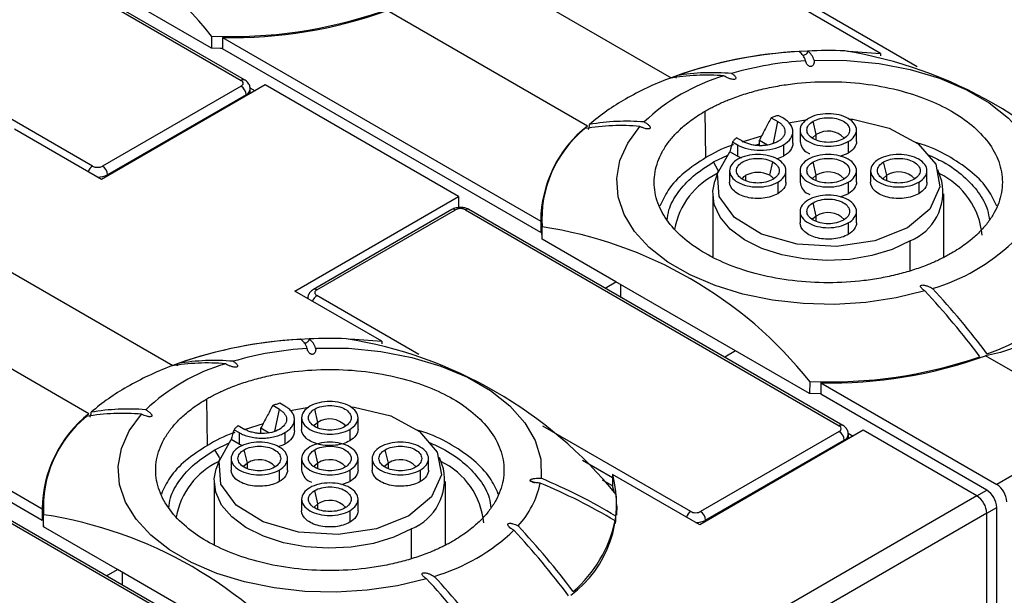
# Model space of a CAD drawing. Header units: millimetres. Extents: x 13 to 546, y 13 to 419.
# Tile 18 of 35: x 145 to 180, y 348 to 368. Entities that reach past the tile are written whole.
import ezdxf

# ---------------------------------------------------------------- set-up
doc = ezdxf.new("R2010")
doc.units = ezdxf.units.MM
doc.header["$LTSCALE"] = 2

msp = doc.modelspace()

# ---------------------------------------------------------------- linework, layer by layer
for p, q in [((139.635, 374.001), (152.894, 366.348)), ((153.019, 366.36), (139.76, 374.014)), ((161.048, 370.539), (168.145, 366.442)), ((151.839, 367.487), (149.217, 369.001)), ((165.175, 364.728), (158.078, 368.825)), ((175.566, 367.301), (172.481, 369.083)), ((176.875, 366.831), (173.258, 368.919)), ((151.848, 367.918), (151.839, 367.487)), ((152.236, 367.87), (163.522, 361.355)), ((152.236, 367.87), (152.236, 367.462)), ((163.522, 360.947), (152.236, 367.462)), ((175.566, 367.301), (175.566, 367.211)), ((147.626, 363.306), (142.377, 366.337)), ((153.742, 366.184), (147.944, 362.837)), ((152.894, 366.143), (147.979, 363.306)), ((153.209, 366.084), (153.389, 365.98)), ((153.217, 365.881), (153.217, 366.041)), ((160.601, 362.225), (153.742, 366.184)), ((153.07, 365.837), (148.156, 363)), ((153.07, 365.797), (153.07, 365.837)), ((169.376, 363.609), (169.352, 365.256)), ((171.692, 365.021), (171.928, 364.886)), ((172.127, 365.001), (171.946, 365.105)), ((172.312, 364.841), (172.976, 364.965)), ((147.944, 362.837), (144.858, 364.618)), ((171.77, 364.116), (171.928, 364.886)), ((172.718, 364.587), (172.718, 364.178)), ((173.294, 364.423), (173.182, 364.896)), ((174.718, 364.178), (174.718, 364.587)), ((170.7, 364.177), (170.465, 364.313)), ((171.35, 364.371), (170.651, 364.155)), ((171.274, 364.035), (171.274, 364.227)), ((171.274, 364.227), (171.566, 364.059)), ((172.464, 364.123), (172.464, 364.531)), ((173.294, 364.234), (173.294, 364.423)), ((170.32, 364.166), (170.501, 364.062)), ((170.501, 364.062), (170.501, 363.654)), ((171.12, 364.053), (171.274, 364.1)), ((172.127, 364.062), (172.127, 363.654)), ((174.425, 364.178), (174.425, 363.77)), ((169.645, 363.453), (170.153, 363.694)), ((170.501, 363.654), (170.221, 363.815)), ((170.501, 363.654), (170.638, 363.601)), ((171.894, 363.564), (172.127, 363.654)), ((174.142, 363.661), (174.425, 363.77)), ((169.818, 363.153), (169.645, 363.453)), ((169.826, 363.175), (169.692, 362.775)), ((171.642, 362.98), (171.754, 363.453)), ((173.294, 362.98), (173.182, 363.453)), ((175.794, 362.98), (175.682, 363.453)), ((177.744, 362.775), (177.609, 363.178)), ((148.156, 363), (148.156, 362.959)), ((170.218, 363.143), (170.218, 362.735)), ((170.794, 362.791), (170.794, 362.98)), ((172.218, 362.735), (172.218, 363.143)), ((172.718, 363.143), (172.718, 362.735)), ((173.294, 362.791), (173.294, 362.98)), ((174.718, 362.735), (174.718, 363.143)), ((175.218, 363.143), (175.218, 362.735)), ((175.794, 362.791), (175.794, 362.98)), ((177.218, 362.735), (177.218, 363.143)), ((171.925, 362.735), (171.925, 362.327)), ((174.425, 362.735), (174.425, 362.327)), ((176.925, 362.735), (176.925, 362.327)), ((154.803, 358.877), (160.601, 362.225)), ((160.601, 362.225), (160.601, 361.816)), ((169.618, 362.327), (169.618, 360.088)), ((174.142, 362.218), (174.425, 362.327)), ((177.818, 360.088), (177.818, 362.327)), ((173.294, 361.537), (173.182, 362.01)), ((160.37, 361.768), (155.456, 358.931)), ((155.581, 358.918), (160.495, 361.755)), ((160.849, 361.755), (174.107, 354.101)), ((174.232, 354.114), (160.974, 361.768)), ((163.548, 361.567), (163.543, 361.138)), ((172.718, 361.7), (172.718, 361.292)), ((173.294, 361.348), (173.294, 361.537)), ((174.718, 361.292), (174.718, 361.7)), ((163.522, 361.355), (163.522, 360.947)), ((163.565, 360.718), (163.569, 361.152)), ((174.425, 361.292), (174.425, 360.884)), ((166.187, 359.204), (163.565, 360.718)), ((176.617, 359.607), (176.617, 360.653)), ((143.37, 360.334), (150.467, 356.237)), ((165.801, 358.981), (166.187, 359.204)), ((170.43, 356.755), (166.187, 359.204)), ((166.364, 358.656), (166.364, 359.102)), ((157.889, 357.096), (154.803, 358.877)), ((159.197, 356.626), (155.581, 358.714)), ((147.497, 354.523), (140.4, 358.62)), ((134.558, 357.665), (145.844, 351.15)), ((145.844, 350.742), (134.558, 357.257)), ((157.889, 357.096), (157.889, 357.006)), ((170.43, 356.755), (170.044, 356.532)), ((173.052, 355.241), (170.43, 356.755)), ((183.441, 354.183), (179.291, 356.579)), ((173.061, 355.672), (173.052, 355.241)), ((173.449, 355.624), (179.693, 352.02)), ((173.449, 355.624), (173.449, 355.216)), ((173.449, 355.23), (173.052, 355.241)), ((179.339, 351.815), (173.449, 355.216)), ((151.699, 353.403), (151.674, 355.051)), ((154.25, 354.681), (154.015, 354.816)), ((154.449, 354.796), (154.269, 354.9)), ((154.092, 353.911), (154.25, 354.681)), ((154.634, 354.636), (155.299, 354.76)), ((155.616, 354.218), (155.505, 354.691)), ((152.787, 354.108), (153.022, 353.972)), ((153.672, 354.166), (153.032, 353.968)), ((154.786, 353.918), (154.786, 354.326)), ((155.04, 354.382), (155.04, 353.973)), ((155.616, 354.029), (155.616, 354.218)), ((157.04, 353.973), (157.04, 354.382)), ((168.839, 351.06), (163.59, 354.091)), ((183.441, 354.183), (179.693, 352.02)), ((152.642, 353.961), (152.823, 353.857)), ((152.823, 353.857), (152.823, 353.449)), ((153.597, 353.83), (153.597, 354.022)), ((153.597, 354.022), (153.888, 353.854)), ((154.449, 353.857), (154.449, 353.449)), ((156.747, 353.973), (156.747, 353.565)), ((174.955, 353.938), (169.157, 350.591)), ((174.107, 353.897), (169.192, 351.06)), ((174.423, 353.838), (174.602, 353.734)), ((174.43, 353.635), (174.43, 353.795)), ((178.986, 351.611), (174.955, 353.938)), ((151.967, 353.248), (152.475, 353.489)), ((152.823, 353.449), (152.543, 353.61)), ((152.823, 353.449), (152.96, 353.396)), ((154.216, 353.359), (154.449, 353.449)), ((174.284, 353.591), (169.369, 350.754)), ((174.284, 353.55), (174.284, 353.591)), ((152.122, 352.98), (151.967, 353.248)), ((153.116, 352.775), (153.005, 353.248)), ((155.616, 352.775), (155.505, 353.248)), ((158.116, 352.775), (158.005, 353.248)), ((152.148, 352.97), (152.015, 352.57)), ((152.54, 352.938), (152.54, 352.53)), ((153.116, 352.586), (153.116, 352.775)), ((154.54, 352.53), (154.54, 352.938)), ((155.04, 352.938), (155.04, 352.53)), ((155.616, 352.586), (155.616, 352.775)), ((157.04, 352.53), (157.04, 352.938)), ((157.54, 352.938), (157.54, 352.53)), ((158.116, 352.586), (158.116, 352.775)), ((159.54, 352.53), (159.54, 352.938)), ((160.066, 352.57), (159.931, 352.973)), ((166.071, 352.25), (165, 352.868)), ((154.247, 352.53), (154.247, 352.122)), ((156.747, 352.53), (156.747, 352.122)), ((159.247, 352.53), (159.247, 352.122)), ((166.071, 352.372), (166.071, 351.964)), ((169.157, 350.591), (166.071, 352.372)), ((151.94, 352.122), (151.94, 349.883)), ((156.464, 352.013), (156.747, 352.122)), ((160.14, 349.883), (160.14, 352.122)), ((163.128, 352.15), (163.3, 352.077)), ((166.071, 351.964), (165.706, 352.175)), ((155.616, 351.332), (155.505, 351.804)), ((166.14, 351.719), (166.071, 351.964)), ((178.986, 351.611), (179.339, 351.815)), ((143.171, 351.55), (156.429, 343.896)), ((156.554, 343.909), (143.296, 351.563)), ((145.87, 351.362), (145.865, 350.933)), ((155.04, 351.495), (155.04, 351.087)), ((155.616, 351.143), (155.616, 351.332)), ((157.04, 351.087), (157.04, 351.495)), ((166.215, 350.933), (166.211, 351.362)), ((178.986, 351.611), (168.733, 345.692)), ((145.844, 351.15), (145.844, 350.742)), ((145.887, 350.513), (145.891, 350.947)), ((156.747, 351.087), (156.747, 350.679)), ((179.339, 350.999), (169.086, 345.08)), ((179.339, 350.999), (179.693, 351.203)), ((179.339, 333.117), (179.339, 350.999)), ((179.693, 333.729), (179.693, 351.203)), ((169.369, 350.754), (169.369, 350.713)), ((148.51, 348.999), (145.887, 350.513)), ((158.939, 349.402), (158.939, 350.448)), ((162.394, 350.518), (162.449, 350.46)), ((148.123, 348.776), (148.51, 348.999)), ((152.752, 346.55), (148.51, 348.999)), ((148.686, 348.451), (148.686, 348.897))]:
    msp.add_line(p, q)
at = {"flags": 128}
for points in [[(152.236, 367.476), (152.159, 367.478), (151.839, 367.487)], [(174.394, 367.386), (174.606, 367.376), (175.566, 367.301)], [(173.213, 367.059), (174.376, 367.052), (175.523, 366.942), (176.626, 366.73), (177.66, 366.423), (178.599, 366.027), (179.421, 365.553), (180.106, 365.011), (180.638, 364.414), (181.004, 363.777), (181.196, 363.115), (181.208, 362.444)], [(174.451, 364.973), (174.586, 364.969), (175.88, 364.655), (176.903, 364.099), (177.527, 363.373), (177.673, 362.567), (177.324, 361.782), (176.522, 361.116), (175.369, 360.654), (174.009, 360.452), (172.613, 360.536), (171.355, 360.896), (170.393, 361.487), (169.848, 362.234), (169.788, 363.044), (170.221, 363.815), (170.221, 363.815)], [(177.145, 358.88), (176.122, 358.63), (175.045, 358.47), (173.94, 358.404), (172.83, 358.432), (171.739, 358.555), (170.692, 358.769), (169.711, 359.071), (168.818, 359.453), (168.032, 359.906), (167.371, 360.422), (166.848, 360.988), (166.477, 361.593), (166.264, 362.223), (166.215, 362.863), (166.33, 363.502), (166.607, 364.123), (167.04, 364.714)], [(173.294, 364.423), (173.164, 364.311), (173.155, 364.298)], [(173.294, 362.98), (173.164, 362.868), (173.155, 362.855)], [(175.794, 362.98), (175.664, 362.868), (175.655, 362.855)], [(176.617, 360.653), (175.985, 360.355), (175.262, 360.134), (174.478, 360.001), (173.664, 359.96), (172.852, 360.013), (172.074, 360.159), (171.362, 360.39), (170.743, 360.698), (170.243, 361.071), (169.88, 361.494), (169.67, 361.95), (169.621, 362.421), (169.692, 362.775)], [(173.294, 361.537), (173.164, 361.425), (173.155, 361.412)], [(156.716, 357.181), (156.928, 357.171), (157.889, 357.096)], [(155.536, 356.854), (156.698, 356.847), (157.845, 356.736), (158.948, 356.525), (159.982, 356.218), (160.921, 355.822), (161.743, 355.348), (162.429, 354.806), (162.961, 354.209), (163.327, 353.572), (163.518, 352.91), (163.53, 352.239)], [(159.468, 348.675), (158.444, 348.425), (157.368, 348.265), (156.262, 348.199), (155.152, 348.227), (154.062, 348.35), (153.014, 348.564), (152.033, 348.866), (151.14, 349.247), (150.354, 349.701), (149.693, 350.217), (149.171, 350.783), (148.799, 351.388), (148.586, 352.017), (148.537, 352.658), (148.652, 353.296), (148.929, 353.918), (149.362, 354.509)], [(156.773, 354.767), (156.908, 354.764), (158.202, 354.449), (159.225, 353.894), (159.849, 353.168), (159.996, 352.362), (159.646, 351.577), (158.845, 350.911), (157.692, 350.448), (156.332, 350.247), (154.935, 350.331), (153.677, 350.691), (152.715, 351.282), (152.17, 352.029), (152.111, 352.839), (152.543, 353.61), (152.543, 353.61)], [(155.616, 354.218), (155.486, 354.106), (155.477, 354.093)], [(153.116, 352.775), (152.986, 352.663), (152.977, 352.65)], [(155.616, 352.775), (155.486, 352.663), (155.477, 352.65)], [(158.116, 352.775), (157.986, 352.663), (157.977, 352.65)], [(158.939, 350.448), (158.307, 350.149), (157.584, 349.929), (156.8, 349.796), (155.986, 349.755), (155.174, 349.808), (154.397, 349.953), (153.684, 350.185), (153.066, 350.493), (152.565, 350.866), (152.203, 351.289), (151.993, 351.745), (151.944, 352.215), (152.015, 352.57)], [(155.616, 351.332), (155.486, 351.219), (155.477, 351.207)], [(166.234, 351.101), (166.225, 351.221), (166.211, 351.345)]]:
    msp.add_lwpolyline(points, dxfattribs=at)
for centre, radius, start, end in [((140.116, 358.557), 15.009, 38.5867, 81.4187), ((152.569, 384.177), 16.275, 267.4604, 289.0618), ((152.606, 383.957), 16.091, 268.6819, 289.879), ((173.541, 351.612), 15.781, 92.0359, 109.9942), ((173.512, 351.744), 15.649, 93.041, 109.3081), ((172.357, 366.895), 0.577, 14.9429, 55.6824), ((173.718, 349.8), 17.602, 88.1077, 92.3994), ((172.656, 366.91), 0.577, 14.9429, 55.6824), ((171.841, 352.08), 15.508, 39.1258, 80.8796), ((173.61, 355.191), 11.873, 93.3608, 106.2368), ((152.967, 366.245), 0.126, 65.9801, 125.5925), ((172.002, 356.117), 11.022, 110.8352, 119.7888), ((172.012, 359.781), 7.014, 106.5285, 133.4662), ((169.391, 358.889), 7.642, 85.3009, 99.8629), ((169.615, 358.952), 7.668, 84.944, 99.5846), ((152.687, 365.82), 0.384, 2.6055, 57.3945), ((152.972, 366.063), 0.246, 293.6577, 355.41), ((170.593, 358.559), 8.203, 119.7171, 130.6229), ((167.829, 361.335), 4.308, 128.0338, 179.7266), ((167.714, 361.419), 4.154, 129.2302, 183.6875), ((166.364, 357.075), 7.668, 84.944, 99.5846), ((166.561, 357.255), 7.642, 85.3009, 99.8629), ((173.713, 363.774), 0.773, 42.6115, 122.8154), ((147.834, 362.982), 0.385, 122.681, 160.5893), ((147.772, 362.983), 0.384, 2.6055, 57.3945), ((147.817, 363.636), 0.72, 269.2149, 298.0534), ((170.947, 360.583), 2.721, 115.3872, 169.8061), ((170.971, 362.644), 0.38, 117.8248, 146.5141), ((171.218, 362.161), 0.922, 62.6097, 117.3903), ((171.465, 362.644), 0.38, 33.4859, 62.1752), ((173.713, 362.33), 0.773, 42.6115, 122.8154), ((176.213, 362.33), 0.773, 42.6115, 122.8154), ((176.478, 360.597), 2.713, 5.5029, 64.2802), ((175.905, 362.392), 1.879, 292.2871, 11.7833), ((160.422, 361.653), 0.126, 54.3824, 114.3071), ((160.922, 361.653), 0.126, 65.6929, 125.6176), ((166.943, 361.101), 3.425, 172.4578, 177.3823), ((173.713, 360.887), 0.773, 42.6115, 122.8154), ((166.943, 361.102), 3.4, 179.3912, 186.4894), ((161.329, 346.311), 15.009, 38.5867, 81.4187), ((175.423, 365.689), 7.014, 286.5285, 313.4662), ((155.789, 358.39), 0.385, 122.681, 160.5893), ((155.507, 358.816), 0.126, 54.4261, 113.8075), ((156.072, 339.249), 28.8, 36.9176, 42.9707), ((156.203, 339.313), 28.92, 36.8181, 42.8086), ((176.069, 365.603), 9.542, 290.1393, 309.8553), ((155.863, 341.407), 15.781, 92.0359, 109.9942), ((155.835, 341.539), 15.649, 93.041, 109.3081), ((154.679, 356.69), 0.577, 14.9429, 55.6824), ((156.04, 339.595), 17.602, 88.1077, 92.3994), ((154.978, 356.705), 0.577, 14.9429, 55.6824), ((154.163, 341.875), 15.508, 39.1258, 80.8796), ((155.933, 344.986), 11.873, 93.3608, 106.2368), ((173.783, 371.931), 16.275, 267.4604, 289.0618), ((173.819, 371.711), 16.091, 268.6819, 289.879), ((154.325, 345.912), 11.022, 110.8352, 119.7888), ((154.335, 349.576), 7.014, 106.5285, 133.4662), ((151.713, 348.684), 7.642, 85.3009, 99.8629), ((151.937, 348.747), 7.668, 84.944, 99.5846), ((152.915, 348.354), 8.203, 119.7171, 130.6229), ((150.151, 351.13), 4.308, 128.0338, 179.7266), ((148.686, 346.87), 7.668, 84.944, 99.5846), ((148.883, 347.05), 7.642, 85.3009, 99.8629), ((150.036, 351.214), 4.154, 129.2302, 183.6875), ((156.035, 353.568), 0.773, 42.6115, 122.8154), ((174.18, 353.999), 0.126, 65.9801, 125.5925), ((173.9, 353.574), 0.384, 2.6055, 57.3945), ((174.185, 353.816), 0.246, 293.6577, 355.41), ((153.27, 350.378), 2.721, 115.3872, 169.8061), ((153.535, 352.125), 0.773, 42.6115, 122.8154), ((156.035, 352.125), 0.773, 42.6115, 122.8154), ((158.535, 352.125), 0.773, 42.6115, 122.8154), ((158.8, 350.392), 2.713, 5.5029, 64.2802), ((158.227, 352.187), 1.879, 292.2871, 11.7833), ((162.176, 351.325), 4.034, 306.6415, 15.0461), ((160.395, 352.716), 3.175, 317.023, 348.1872), ((155.435, 332.765), 20.92, 59.1648, 67.3127), ((155.461, 332.937), 20.92, 59.1648, 67.3127), ((179.279, 351.372), 0.768, 2.6055, 57.3945), ((162.812, 351.326), 3.398, 352.8102, 5.668), ((178.925, 351.168), 0.768, 2.6055, 57.3945), ((149.265, 350.896), 3.425, 172.4578, 177.3823), ((156.035, 350.682), 0.773, 42.6115, 122.8154), ((178.572, 350.964), 0.768, 2.6055, 57.3945), ((143.652, 336.105), 15.009, 38.5867, 81.4187), ((169.047, 350.736), 0.385, 122.681, 160.5893), ((168.985, 350.737), 0.384, 2.6055, 57.3945), ((149.266, 350.897), 3.4, 179.3912, 186.4894), ((161.69, 351.682), 4.569, 310.7368, 347.9477), ((169.031, 351.39), 0.72, 269.2149, 298.0534), ((157.746, 355.484), 7.014, 286.5285, 313.4662), ((141.355, 330.741), 28.92, 36.8181, 42.8086), ((141.646, 330.921), 28.8, 36.9176, 42.9707), ((138.394, 329.044), 28.8, 36.9176, 42.9707), ((138.525, 329.107), 28.92, 36.8181, 42.8086)]:
    msp.add_arc(centre, radius, start, end)
for points, knots in [([(172.981, 367.387), (172.98, 367.374), (172.978, 367.35), (172.965, 367.316), (172.939, 367.279), (172.896, 367.244), (172.841, 367.23), (172.81, 367.233), (172.8, 367.234)], [0, 0, 0, 0, 0.155517, 0.302555, 0.448075, 0.67704, 0.890431, 1, 1, 1, 1]), ([(173.213, 367.059), (173.215, 367.044), (173.218, 367.016), (173.215, 366.974), (173.207, 366.937), (173.193, 366.905), (173.173, 366.875), (173.145, 366.849), (173.103, 366.835), (173.065, 366.838), (173.035, 366.851), (173.007, 366.869), (172.981, 366.894), (172.953, 366.93), (172.927, 366.981), (172.919, 367.022), (172.914, 367.044)], [0, 0, 0, 0, 0.0892112, 0.1730781, 0.2523015, 0.3153796, 0.3748091, 0.444281, 0.4994278, 0.5325267, 0.5727743, 0.6252486, 0.6807877, 0.7477679, 0.8660199, 1, 1, 1, 1]), ([(152.894, 366.143), (152.941, 366.171), (152.967, 366.207), (152.967, 366.284), (152.941, 366.321), (152.894, 366.348)], [0, 0, 0, 0, 0.5, 0.5, 1, 1, 1, 1]), ([(153.211, 366.043), (153.211, 366.068), (153.214, 366.142), (153.15, 366.254), (153.076, 366.331), (153.023, 366.356), (153.018, 366.359)], [0, 0, 0, 0, 0.1872, 0.561978, 0.950303, 1, 1, 1, 1]), ([(168.309, 366.428), (168.315, 366.438), (168.331, 366.466), (168.335, 366.494), (168.338, 366.513)], [0, 0, 0, 0, 0.329843, 1, 1, 1, 1]), ([(170.291, 366.591), (170.309, 366.579), (170.343, 366.556), (170.385, 366.521), (170.418, 366.487), (170.439, 366.455), (170.45, 366.424), (170.441, 366.39), (170.388, 366.377), (170.334, 366.38), (170.282, 366.39), (170.23, 366.405), (170.169, 366.426), (170.094, 366.459), (170.043, 366.49), (170.017, 366.505)], [0, 0, 0, 0, 0.09292, 0.177288, 0.253969, 0.321569, 0.377527, 0.441037, 0.500504, 0.553603, 0.624148, 0.683634, 0.749861, 0.870994, 1, 1, 1, 1]), ([(169.352, 365.256), (169.405, 365.286), (169.513, 365.347), (169.682, 365.434), (169.855, 365.517), (170.034, 365.597), (170.319, 365.715), (170.723, 365.859), (171.269, 366.014), (171.846, 366.139), (172.66, 366.262), (173.718, 366.325), (174.983, 366.25), (176.171, 366.032), (177.219, 365.697), (178.109, 365.27), (178.849, 364.756), (179.429, 364.152), (179.806, 363.466), (179.937, 362.735), (179.827, 362.124), (179.614, 361.655), (179.398, 361.322), (179.13, 361.007), (178.853, 360.749), (178.586, 360.539), (178.346, 360.371), (178.172, 360.267), (178.084, 360.215)], [0, 0, 0, 0, 0.0116651, 0.0233129, 0.0349591, 0.0466194, 0.0583094, 0.0891799, 0.1201015, 0.1522588, 0.184469, 0.2501183, 0.3157675, 0.3800526, 0.4417717, 0.5000028, 0.5582339, 0.619953, 0.684238, 0.7498873, 0.8155365, 0.8476927, 0.8799041, 0.9107721, 0.9416962, 0.9611302, 0.9805406, 1, 1, 1, 1]), ([(178.084, 360.215), (178.03, 360.184), (177.923, 360.123), (177.754, 360.036), (177.581, 359.953), (177.402, 359.873), (177.117, 359.756), (176.713, 359.611), (176.167, 359.457), (175.59, 359.332), (174.776, 359.208), (173.718, 359.145), (172.452, 359.221), (171.265, 359.438), (170.217, 359.773), (169.327, 360.2), (168.587, 360.714), (168.007, 361.319), (167.63, 362.005), (167.499, 362.735), (167.609, 363.346), (167.822, 363.816), (168.038, 364.149), (168.306, 364.464), (168.583, 364.722), (168.85, 364.932), (169.09, 365.099), (169.264, 365.204), (169.352, 365.256)], [0, 0, 0, 0, 0.011669, 0.023319, 0.034966, 0.046624, 0.058309, 0.08918, 0.120101, 0.152259, 0.184469, 0.250118, 0.315768, 0.380053, 0.441772, 0.500003, 0.558234, 0.619953, 0.684238, 0.749887, 0.815537, 0.847693, 0.879904, 0.910772, 0.941696, 0.961124, 0.980535, 1, 1, 1, 1]), ([(171.692, 365.021), (171.623, 364.893), (171.482, 364.63), (171.344, 364.364), (171.274, 364.227)], [0, 0, 0, 0, 0.48957, 1, 1, 1, 1]), ([(172.127, 364.062), (172.233, 364.123), (172.319, 364.197), (172.434, 364.358), (172.464, 364.444), (172.464, 364.618), (172.434, 364.705), (172.319, 364.866), (172.233, 364.939), (172.127, 365.001)], [0, 0, 0, 0, 0.25, 0.25, 0.5, 0.5, 0.75, 0.75, 1, 1, 1, 1]), ([(173.011, 364.995), (172.826, 364.888), (172.718, 364.738), (172.718, 364.436), (172.826, 364.285), (173.196, 364.072), (173.456, 364.009), (173.98, 364.009), (174.24, 364.072), (174.425, 364.178)], [0, 0, 0, 0, 0.25, 0.25, 0.5, 0.5, 0.75, 0.75, 1, 1, 1, 1]), ([(174.425, 364.178), (174.61, 364.285), (174.718, 364.436), (174.718, 364.738), (174.61, 364.888), (174.24, 365.102), (173.98, 365.164), (173.456, 365.164), (173.196, 365.102), (173.011, 364.995)], [0, 0, 0, 0, 0.25, 0.25, 0.5, 0.5, 0.75, 0.75, 1, 1, 1, 1]), ([(173.182, 364.896), (173.322, 364.977), (173.52, 365.024), (173.916, 365.024), (174.113, 364.977), (174.394, 364.815), (174.476, 364.701), (174.476, 364.472), (174.394, 364.358), (174.254, 364.277)], [0, 0, 0, 0, 0.25, 0.25, 0.5, 0.5, 0.75, 0.75, 1, 1, 1, 1]), ([(165.207, 364.609), (165.212, 364.618), (165.223, 364.636), (165.239, 364.677), (165.252, 364.73), (165.252, 364.766), (165.252, 364.784)], [0, 0, 0, 0, 0.1617371, 0.3337967, 0.6553829, 1, 1, 1, 1]), ([(167.187, 364.872), (167.206, 364.862), (167.242, 364.842), (167.29, 364.81), (167.33, 364.779), (167.362, 364.749), (167.386, 364.719), (167.404, 364.689), (167.408, 364.661), (167.397, 364.638), (167.366, 364.625), (167.324, 364.623), (167.275, 364.628), (167.209, 364.643), (167.127, 364.671), (167.07, 364.699), (167.04, 364.714)], [0, 0, 0, 0, 0.086198, 0.169289, 0.249809, 0.314714, 0.375318, 0.44434, 0.49874, 0.539826, 0.577142, 0.623188, 0.677646, 0.746561, 0.863331, 1, 1, 1, 1]), ([(171.928, 364.886), (171.946, 364.874), (171.984, 364.851), (172.033, 364.813), (172.075, 364.773), (172.125, 364.714), (172.17, 364.634), (172.188, 364.532), (172.17, 364.429), (172.117, 364.334), (172.037, 364.247), (171.964, 364.201), (171.928, 364.177)], [0, 0, 0, 0, 0.06019, 0.119929, 0.179755, 0.240205, 0.369801, 0.500128, 0.629695, 0.760051, 0.879724, 1, 1, 1, 1]), ([(174.254, 364.277), (174.113, 364.196), (173.916, 364.149), (173.52, 364.149), (173.322, 364.196), (173.042, 364.358), (172.96, 364.472), (172.96, 364.701), (173.042, 364.815), (173.182, 364.896)], [0, 0, 0, 0, 0.25, 0.25, 0.5, 0.5, 0.75, 0.75, 1, 1, 1, 1]), ([(170.354, 364.064), (170.338, 364.059), (169.968, 363.946), (169.666, 363.774), (169.376, 363.609)], [0, 0, 0, 0, 0.043001, 1, 1, 1, 1]), ([(170.501, 364.062), (170.607, 364), (170.735, 363.951), (171.013, 363.885), (171.163, 363.867), (171.464, 363.867), (171.615, 363.885), (171.893, 363.951), (172.021, 364), (172.127, 364.062)], [0, 0, 0, 0, 0.25, 0.25, 0.5, 0.5, 0.75, 0.75, 1, 1, 1, 1]), ([(171.928, 364.177), (171.908, 364.166), (171.868, 364.145), (171.803, 364.116), (171.733, 364.092), (171.631, 364.063), (171.491, 364.037), (171.314, 364.027), (171.137, 364.037), (170.972, 364.068), (170.822, 364.114), (170.741, 364.156), (170.7, 364.177)], [0, 0, 0, 0, 0.0601178, 0.1198319, 0.1796828, 0.2402074, 0.3698023, 0.5001284, 0.629694, 0.7600496, 0.8798225, 1, 1, 1, 1]), ([(172.464, 364.123), (172.464, 364.036), (172.434, 363.949), (172.319, 363.789), (172.233, 363.715), (172.127, 363.654)], [0, 0, 0, 0, 0.5, 0.5, 1, 1, 1, 1]), ([(172.718, 364.178), (172.734, 364.104), (172.768, 363.955), (172.919, 363.803), (173.049, 363.755), (173.068, 363.748)], [0, 0, 0, 0, 0.459616, 0.919233, 1, 1, 1, 1]), ([(179.693, 361.884), (179.604, 362.078), (179.414, 362.497), (178.854, 363.085), (178.083, 363.619), (177.386, 363.978), (176.923, 364.114), (176.819, 364.145)], [0, 0, 0, 0, 0.20786, 0.448459, 0.689057, 0.929656, 1, 1, 1, 1]), ([(169.376, 363.609), (169.109, 363.435), (168.576, 363.088), (168.023, 362.496), (167.832, 362.078), (167.743, 361.884)], [0, 0, 0, 0, 0.34917, 0.698341, 1, 1, 1, 1]), ([(170.511, 363.552), (170.326, 363.445), (170.218, 363.295), (170.218, 362.992), (170.326, 362.842), (170.696, 362.628), (170.956, 362.566), (171.48, 362.566), (171.74, 362.628), (171.925, 362.735)], [0, 0, 0, 0, 0.25, 0.25, 0.5, 0.5, 0.75, 0.75, 1, 1, 1, 1]), ([(170.682, 362.834), (170.542, 362.915), (170.46, 363.029), (170.46, 363.258), (170.542, 363.372), (170.822, 363.534), (171.02, 363.581), (171.416, 363.581), (171.613, 363.534), (171.754, 363.453)], [0, 0, 0, 0, 0.25, 0.25, 0.5, 0.5, 0.75, 0.75, 1, 1, 1, 1]), ([(171.925, 362.735), (172.11, 362.842), (172.218, 362.992), (172.218, 363.295), (172.11, 363.445), (171.74, 363.659), (171.48, 363.721), (170.956, 363.721), (170.696, 363.659), (170.511, 363.552)], [0, 0, 0, 0, 0.25, 0.25, 0.5, 0.5, 0.75, 0.75, 1, 1, 1, 1]), ([(173.011, 363.552), (172.826, 363.445), (172.718, 363.295), (172.718, 362.992), (172.826, 362.842), (173.196, 362.628), (173.456, 362.566), (173.98, 362.566), (174.24, 362.628), (174.425, 362.735)], [0, 0, 0, 0, 0.25, 0.25, 0.5, 0.5, 0.75, 0.75, 1, 1, 1, 1]), ([(174.425, 362.735), (174.61, 362.842), (174.718, 362.992), (174.718, 363.295), (174.61, 363.445), (174.24, 363.659), (173.98, 363.721), (173.456, 363.721), (173.196, 363.659), (173.011, 363.552)], [0, 0, 0, 0, 0.25, 0.25, 0.5, 0.5, 0.75, 0.75, 1, 1, 1, 1]), ([(173.182, 363.453), (173.322, 363.534), (173.52, 363.581), (173.916, 363.581), (174.113, 363.534), (174.394, 363.372), (174.476, 363.258), (174.476, 363.029), (174.394, 362.915), (174.254, 362.834)], [0, 0, 0, 0, 0.25, 0.25, 0.5, 0.5, 0.75, 0.75, 1, 1, 1, 1]), ([(175.511, 363.552), (175.326, 363.445), (175.218, 363.295), (175.218, 362.992), (175.326, 362.842), (175.696, 362.628), (175.956, 362.566), (176.48, 362.566), (176.74, 362.628), (176.925, 362.735)], [0, 0, 0, 0, 0.25, 0.25, 0.5, 0.5, 0.75, 0.75, 1, 1, 1, 1]), ([(176.925, 362.735), (177.11, 362.842), (177.218, 362.992), (177.218, 363.295), (177.11, 363.445), (176.74, 363.659), (176.48, 363.721), (175.956, 363.721), (175.696, 363.659), (175.511, 363.552)], [0, 0, 0, 0, 0.25, 0.25, 0.5, 0.5, 0.75, 0.75, 1, 1, 1, 1]), ([(175.682, 363.453), (175.822, 363.534), (176.02, 363.581), (176.416, 363.581), (176.613, 363.534), (176.894, 363.372), (176.976, 363.258), (176.976, 363.029), (176.894, 362.915), (176.754, 362.834)], [0, 0, 0, 0, 0.25, 0.25, 0.5, 0.5, 0.75, 0.75, 1, 1, 1, 1]), ([(177.23, 363.719), (177.422, 363.634), (177.914, 363.416), (178.536, 362.959), (179.068, 362.383), (179.375, 361.847), (179.415, 361.507), (179.43, 361.384)], [0, 0, 0, 0, 0.152814, 0.390442, 0.628071, 0.865699, 1, 1, 1, 1]), ([(168.006, 361.384), (168.02, 361.507), (168.06, 361.847), (168.37, 362.381), (168.889, 362.966), (169.393, 363.291), (169.645, 363.453)], [0, 0, 0, 0, 0.158526, 0.439017, 0.719509, 1, 1, 1, 1]), ([(171.754, 363.453), (171.894, 363.372), (171.976, 363.258), (171.976, 363.029), (171.894, 362.915), (171.613, 362.753), (171.416, 362.706), (171.02, 362.706), (170.822, 362.753), (170.682, 362.834)], [0, 0, 0, 0, 0.25, 0.25, 0.5, 0.5, 0.75, 0.75, 1, 1, 1, 1]), ([(174.254, 362.834), (174.113, 362.753), (173.916, 362.706), (173.52, 362.706), (173.322, 362.753), (173.042, 362.915), (172.96, 363.029), (172.96, 363.258), (173.042, 363.372), (173.182, 363.453)], [0, 0, 0, 0, 0.25, 0.25, 0.5, 0.5, 0.75, 0.75, 1, 1, 1, 1]), ([(176.754, 362.834), (176.613, 362.753), (176.416, 362.706), (176.02, 362.706), (175.822, 362.753), (175.542, 362.915), (175.46, 363.029), (175.46, 363.258), (175.542, 363.372), (175.682, 363.453)], [0, 0, 0, 0, 0.25, 0.25, 0.5, 0.5, 0.75, 0.75, 1, 1, 1, 1]), ([(171.925, 362.327), (171.786, 362.247), (171.606, 362.191), (171.22, 362.147), (171.017, 362.158), (170.654, 362.245), (170.496, 362.32), (170.277, 362.509), (170.218, 362.622), (170.218, 362.735)], [0, 0, 0, 0, 0.25, 0.25, 0.5, 0.5, 0.75, 0.75, 1, 1, 1, 1]), ([(172.718, 362.735), (172.734, 362.661), (172.768, 362.512), (172.919, 362.359), (173.049, 362.312), (173.068, 362.305)], [0, 0, 0, 0, 0.459616, 0.919233, 1, 1, 1, 1]), ([(176.925, 362.327), (176.786, 362.247), (176.606, 362.191), (176.22, 362.147), (176.017, 362.158), (175.654, 362.245), (175.496, 362.32), (175.277, 362.509), (175.218, 362.622), (175.218, 362.735)], [0, 0, 0, 0, 0.25, 0.25, 0.5, 0.5, 0.75, 0.75, 1, 1, 1, 1]), ([(174.425, 361.292), (174.61, 361.399), (174.718, 361.549), (174.718, 361.851), (174.61, 362.002), (174.24, 362.215), (173.98, 362.278), (173.456, 362.278), (173.196, 362.215), (173.011, 362.108)], [0, 0, 0, 0, 0.25, 0.25, 0.5, 0.5, 0.75, 0.75, 1, 1, 1, 1]), ([(173.182, 362.01), (173.322, 362.09), (173.52, 362.138), (173.916, 362.138), (174.113, 362.09), (174.394, 361.929), (174.476, 361.815), (174.476, 361.586), (174.394, 361.472), (174.254, 361.391)], [0, 0, 0, 0, 0.25, 0.25, 0.5, 0.5, 0.75, 0.75, 1, 1, 1, 1]), ([(160.672, 361.843), (160.604, 361.837), (160.511, 361.829), (160.413, 361.793), (160.383, 361.772), (160.372, 361.765)], [0, 0, 0, 0, 0.633911, 0.877389, 1, 1, 1, 1]), ([(160.849, 361.755), (160.802, 361.782), (160.738, 361.798), (160.606, 361.798), (160.542, 361.782), (160.495, 361.755)], [0, 0, 0, 0, 0.5, 0.5, 1, 1, 1, 1]), ([(160.972, 361.766), (160.946, 361.78), (160.883, 361.814), (160.779, 361.839), (160.704, 361.842), (160.672, 361.843)], [0, 0, 0, 0, 0.293685, 0.702451, 1, 1, 1, 1]), ([(173.011, 362.108), (172.826, 362.002), (172.718, 361.851), (172.718, 361.549), (172.826, 361.399), (173.196, 361.185), (173.456, 361.123), (173.98, 361.123), (174.24, 361.185), (174.425, 361.292)], [0, 0, 0, 0, 0.25, 0.25, 0.5, 0.5, 0.75, 0.75, 1, 1, 1, 1]), ([(174.254, 361.391), (174.113, 361.31), (173.916, 361.263), (173.52, 361.263), (173.322, 361.31), (173.042, 361.472), (172.96, 361.586), (172.96, 361.815), (173.042, 361.929), (173.182, 362.01)], [0, 0, 0, 0, 0.25, 0.25, 0.5, 0.5, 0.75, 0.75, 1, 1, 1, 1]), ([(174.425, 360.884), (174.286, 360.804), (174.106, 360.748), (173.72, 360.704), (173.517, 360.715), (173.154, 360.802), (172.996, 360.877), (172.777, 361.065), (172.718, 361.179), (172.718, 361.292)], [0, 0, 0, 0, 0.25, 0.25, 0.5, 0.5, 0.75, 0.75, 1, 1, 1, 1]), ([(177.145, 358.88), (177.127, 358.892), (177.093, 358.914), (177.051, 358.95), (177.018, 358.984), (176.997, 359.016), (176.986, 359.046), (176.995, 359.08), (177.048, 359.093), (177.102, 359.09), (177.153, 359.08), (177.206, 359.066), (177.267, 359.044), (177.341, 359.011), (177.393, 358.981), (177.419, 358.965)], [0, 0, 0, 0, 0.0929199, 0.1772877, 0.2539686, 0.3215685, 0.377527, 0.4410367, 0.5005038, 0.5536029, 0.6241483, 0.6836338, 0.7498613, 0.8709936, 1, 1, 1, 1]), ([(155.458, 358.928), (155.433, 358.914), (155.372, 358.878), (155.302, 358.789), (155.257, 358.691), (155.262, 358.63), (155.264, 358.61)], [0, 0, 0, 0, 0.216579, 0.533189, 0.854911, 1, 1, 1, 1]), ([(155.581, 358.918), (155.534, 358.891), (155.507, 358.854), (155.507, 358.778), (155.534, 358.741), (155.581, 358.714)], [0, 0, 0, 0, 0.5, 0.5, 1, 1, 1, 1]), ([(182.261, 358.293), (181.878, 357.834), (181.437, 357.458), (180.684, 357.022), (180.417, 356.899), (179.868, 356.703), (179.584, 356.629), (179.291, 356.579)], [0, 0, 0, 0, 0.5, 0.5, 0.75, 0.75, 1, 1, 1, 1]), ([(155.303, 357.182), (155.303, 357.169), (155.301, 357.145), (155.287, 357.111), (155.261, 357.074), (155.218, 357.039), (155.164, 357.025), (155.133, 357.028), (155.122, 357.028)], [0, 0, 0, 0, 0.1555173, 0.3025554, 0.4480749, 0.6770398, 0.8904312, 1, 1, 1, 1]), ([(155.536, 356.854), (155.537, 356.839), (155.54, 356.811), (155.537, 356.769), (155.529, 356.732), (155.515, 356.7), (155.495, 356.67), (155.468, 356.644), (155.425, 356.63), (155.388, 356.633), (155.358, 356.645), (155.33, 356.664), (155.304, 356.688), (155.276, 356.725), (155.25, 356.775), (155.241, 356.817), (155.237, 356.839)], [0, 0, 0, 0, 0.089211, 0.173078, 0.252302, 0.31538, 0.374809, 0.444281, 0.499428, 0.532527, 0.572774, 0.625249, 0.680788, 0.747768, 0.86602, 1, 1, 1, 1]), ([(150.632, 356.223), (150.637, 356.232), (150.653, 356.261), (150.657, 356.289), (150.66, 356.308)], [0, 0, 0, 0, 0.329843, 1, 1, 1, 1]), ([(152.613, 356.385), (152.631, 356.374), (152.665, 356.351), (152.708, 356.315), (152.74, 356.282), (152.761, 356.25), (152.772, 356.219), (152.764, 356.185), (152.71, 356.172), (152.656, 356.175), (152.605, 356.185), (152.553, 356.199), (152.491, 356.221), (152.417, 356.254), (152.366, 356.284), (152.339, 356.3)], [0, 0, 0, 0, 0.0929199, 0.1772877, 0.2539686, 0.3215685, 0.377527, 0.4410367, 0.5005038, 0.5536029, 0.6241483, 0.6836338, 0.7498613, 0.8709936, 1, 1, 1, 1]), ([(151.674, 355.051), (151.728, 355.081), (151.835, 355.142), (152.004, 355.229), (152.177, 355.312), (152.356, 355.392), (152.641, 355.51), (153.046, 355.654), (153.591, 355.809), (154.168, 355.934), (154.982, 356.057), (156.04, 356.12), (157.306, 356.045), (158.494, 355.827), (159.541, 355.492), (160.431, 355.065), (161.171, 354.551), (161.751, 353.946), (162.128, 353.261), (162.259, 352.53), (162.15, 351.919), (161.936, 351.45), (161.72, 351.117), (161.452, 350.801), (161.175, 350.543), (160.909, 350.334), (160.668, 350.166), (160.494, 350.062), (160.407, 350.009)], [0, 0, 0, 0, 0.0116651, 0.0233129, 0.0349591, 0.0466194, 0.0583094, 0.0891799, 0.1201015, 0.1522588, 0.184469, 0.2501183, 0.3157675, 0.3800526, 0.4417717, 0.5000028, 0.5582339, 0.619953, 0.684238, 0.7498873, 0.8155365, 0.8476927, 0.8799041, 0.9107721, 0.9416962, 0.9611302, 0.9805406, 1, 1, 1, 1]), ([(160.407, 350.009), (160.353, 349.979), (160.245, 349.918), (160.077, 349.831), (159.903, 349.748), (159.724, 349.668), (159.439, 349.551), (159.035, 349.406), (158.49, 349.251), (157.912, 349.127), (157.099, 349.003), (156.04, 348.94), (154.775, 349.016), (153.587, 349.233), (152.539, 349.568), (151.649, 349.995), (150.909, 350.509), (150.33, 351.114), (149.952, 351.8), (149.821, 352.53), (149.931, 353.141), (150.145, 353.61), (150.361, 353.944), (150.629, 354.259), (150.905, 354.517), (151.172, 354.726), (151.412, 354.894), (151.587, 354.999), (151.674, 355.051)], [0, 0, 0, 0, 0.011669, 0.023319, 0.034966, 0.046624, 0.058309, 0.08918, 0.120101, 0.152259, 0.184469, 0.250118, 0.315768, 0.380053, 0.441772, 0.500003, 0.558234, 0.619953, 0.684238, 0.749887, 0.815537, 0.847693, 0.879904, 0.910772, 0.941696, 0.961124, 0.980535, 1, 1, 1, 1]), ([(154.015, 354.816), (153.946, 354.688), (153.804, 354.425), (153.667, 354.158), (153.597, 354.022)], [0, 0, 0, 0, 0.48957, 1, 1, 1, 1]), ([(154.449, 353.857), (154.474, 353.872), (154.524, 353.902), (154.589, 353.952), (154.645, 354.006), (154.711, 354.084), (154.771, 354.191), (154.794, 354.326), (154.771, 354.462), (154.7, 354.588), (154.595, 354.702), (154.498, 354.765), (154.449, 354.796)], [0, 0, 0, 0, 0.060168, 0.119899, 0.179733, 0.240208, 0.369893, 0.50013, 0.629792, 0.760051, 0.879873, 1, 1, 1, 1]), ([(155.333, 354.79), (155.148, 354.683), (155.04, 354.533), (155.04, 354.23), (155.148, 354.08), (155.518, 353.866), (155.779, 353.804), (156.302, 353.804), (156.562, 353.866), (156.747, 353.973)], [0, 0, 0, 0, 0.25, 0.25, 0.5, 0.5, 0.75, 0.75, 1, 1, 1, 1]), ([(156.747, 353.973), (156.933, 354.08), (157.04, 354.23), (157.04, 354.533), (156.933, 354.683), (156.562, 354.897), (156.302, 354.959), (155.779, 354.959), (155.518, 354.897), (155.333, 354.79)], [0, 0, 0, 0, 0.25, 0.25, 0.5, 0.5, 0.75, 0.75, 1, 1, 1, 1]), ([(155.505, 354.691), (155.645, 354.772), (155.842, 354.819), (156.239, 354.819), (156.436, 354.772), (156.716, 354.61), (156.798, 354.496), (156.798, 354.267), (156.716, 354.153), (156.576, 354.072)], [0, 0, 0, 0, 0.25, 0.25, 0.5, 0.5, 0.75, 0.75, 1, 1, 1, 1]), ([(147.53, 354.404), (147.535, 354.413), (147.545, 354.431), (147.561, 354.472), (147.575, 354.525), (147.574, 354.561), (147.574, 354.579)], [0, 0, 0, 0, 0.161737, 0.333797, 0.655383, 1, 1, 1, 1]), ([(149.51, 354.667), (149.528, 354.657), (149.564, 354.637), (149.612, 354.605), (149.652, 354.573), (149.684, 354.544), (149.709, 354.514), (149.726, 354.484), (149.73, 354.456), (149.72, 354.433), (149.688, 354.42), (149.647, 354.418), (149.597, 354.423), (149.531, 354.438), (149.449, 354.465), (149.392, 354.493), (149.362, 354.509)], [0, 0, 0, 0, 0.086198, 0.169289, 0.249809, 0.314714, 0.375318, 0.44434, 0.49874, 0.539826, 0.577142, 0.623188, 0.677646, 0.746561, 0.863331, 1, 1, 1, 1]), ([(154.25, 354.681), (154.269, 354.669), (154.306, 354.646), (154.355, 354.608), (154.398, 354.568), (154.448, 354.509), (154.492, 354.429), (154.51, 354.326), (154.492, 354.224), (154.423, 354.099), (154.265, 353.963), (153.982, 353.852), (153.695, 353.818), (153.459, 353.832), (153.294, 353.863), (153.144, 353.909), (153.063, 353.951), (153.022, 353.972)], [0, 0, 0, 0, 0.0301524, 0.0600789, 0.0900492, 0.1203316, 0.1852534, 0.2505412, 0.3154482, 0.3807509, 0.5004093, 0.6200678, 0.7495852, 0.8144923, 0.8797949, 0.9397961, 1, 1, 1, 1]), ([(156.576, 354.072), (156.436, 353.991), (156.239, 353.944), (155.842, 353.944), (155.645, 353.991), (155.364, 354.153), (155.283, 354.267), (155.283, 354.496), (155.364, 354.61), (155.505, 354.691)], [0, 0, 0, 0, 0.25, 0.25, 0.5, 0.5, 0.75, 0.75, 1, 1, 1, 1]), ([(174.424, 353.797), (174.425, 353.822), (174.427, 353.896), (174.364, 354.008), (174.289, 354.085), (174.237, 354.11), (174.231, 354.112)], [0, 0, 0, 0, 0.1872, 0.561978, 0.950303, 1, 1, 1, 1]), ([(152.677, 353.859), (152.661, 353.854), (152.29, 353.741), (151.988, 353.568), (151.699, 353.403)], [0, 0, 0, 0, 0.043001, 1, 1, 1, 1]), ([(152.823, 353.857), (152.849, 353.842), (152.902, 353.814), (152.989, 353.776), (153.081, 353.744), (153.216, 353.706), (153.401, 353.671), (153.636, 353.658), (153.871, 353.671), (154.09, 353.712), (154.288, 353.773), (154.395, 353.829), (154.449, 353.857)], [0, 0, 0, 0, 0.0602225, 0.1199722, 0.179788, 0.2402065, 0.3698919, 0.5001294, 0.6297926, 0.7600525, 0.8797986, 1, 1, 1, 1]), ([(154.786, 353.918), (154.786, 353.831), (154.756, 353.744), (154.641, 353.584), (154.556, 353.51), (154.449, 353.449)], [0, 0, 0, 0, 0.5, 0.5, 1, 1, 1, 1]), ([(156.747, 353.565), (156.609, 353.485), (156.428, 353.429), (156.043, 353.385), (155.839, 353.397), (155.476, 353.483), (155.318, 353.558), (155.1, 353.747), (155.04, 353.86), (155.04, 353.973)], [0, 0, 0, 0, 0.25, 0.25, 0.5, 0.5, 0.75, 0.75, 1, 1, 1, 1]), ([(162.015, 351.679), (161.927, 351.873), (161.737, 352.292), (161.176, 352.88), (160.406, 353.414), (159.708, 353.773), (159.246, 353.909), (159.141, 353.94)], [0, 0, 0, 0, 0.20786, 0.448459, 0.689057, 0.929656, 1, 1, 1, 1]), ([(151.699, 353.403), (151.432, 353.23), (150.898, 352.883), (150.345, 352.291), (150.154, 351.873), (150.066, 351.679)], [0, 0, 0, 0, 0.3491705, 0.698341, 1, 1, 1, 1]), ([(154.247, 352.53), (154.433, 352.637), (154.54, 352.787), (154.54, 353.089), (154.433, 353.24), (154.062, 353.453), (153.802, 353.516), (153.279, 353.516), (153.018, 353.453), (152.833, 353.347)], [0, 0, 0, 0, 0.25, 0.25, 0.5, 0.5, 0.75, 0.75, 1, 1, 1, 1]), ([(156.747, 352.53), (156.933, 352.637), (157.04, 352.787), (157.04, 353.089), (156.933, 353.24), (156.562, 353.453), (156.302, 353.516), (155.779, 353.516), (155.518, 353.453), (155.333, 353.347)], [0, 0, 0, 0, 0.25, 0.25, 0.5, 0.5, 0.75, 0.75, 1, 1, 1, 1]), ([(159.247, 352.53), (159.433, 352.637), (159.54, 352.787), (159.54, 353.089), (159.433, 353.24), (159.062, 353.453), (158.802, 353.516), (158.279, 353.516), (158.018, 353.453), (157.833, 353.347)], [0, 0, 0, 0, 0.25, 0.25, 0.5, 0.5, 0.75, 0.75, 1, 1, 1, 1]), ([(159.552, 353.514), (159.744, 353.429), (160.236, 353.211), (160.859, 352.754), (161.391, 352.178), (161.698, 351.642), (161.738, 351.302), (161.752, 351.179)], [0, 0, 0, 0, 0.152814, 0.390442, 0.628071, 0.865699, 1, 1, 1, 1]), ([(150.328, 351.179), (150.343, 351.302), (150.383, 351.642), (150.693, 352.176), (151.212, 352.76), (151.715, 353.086), (151.967, 353.248)], [0, 0, 0, 0, 0.158526, 0.439017, 0.719509, 1, 1, 1, 1]), ([(152.833, 353.347), (152.648, 353.24), (152.54, 353.089), (152.54, 352.787), (152.648, 352.637), (153.018, 352.423), (153.279, 352.361), (153.802, 352.361), (154.062, 352.423), (154.247, 352.53)], [0, 0, 0, 0, 0.25, 0.25, 0.5, 0.5, 0.75, 0.75, 1, 1, 1, 1]), ([(154.076, 352.629), (153.936, 352.548), (153.739, 352.501), (153.342, 352.501), (153.145, 352.548), (152.864, 352.71), (152.783, 352.824), (152.783, 353.053), (152.864, 353.167), (153.005, 353.248)], [0, 0, 0, 0, 0.25, 0.25, 0.5, 0.5, 0.75, 0.75, 1, 1, 1, 1]), ([(153.005, 353.248), (153.145, 353.329), (153.342, 353.376), (153.739, 353.376), (153.936, 353.329), (154.216, 353.167), (154.298, 353.053), (154.298, 352.824), (154.216, 352.71), (154.076, 352.629)], [0, 0, 0, 0, 0.25, 0.25, 0.5, 0.5, 0.75, 0.75, 1, 1, 1, 1]), ([(155.333, 353.347), (155.148, 353.24), (155.04, 353.089), (155.04, 352.787), (155.148, 352.637), (155.518, 352.423), (155.779, 352.361), (156.302, 352.361), (156.562, 352.423), (156.747, 352.53)], [0, 0, 0, 0, 0.25, 0.25, 0.5, 0.5, 0.75, 0.75, 1, 1, 1, 1]), ([(156.576, 352.629), (156.436, 352.548), (156.239, 352.501), (155.842, 352.501), (155.645, 352.548), (155.364, 352.71), (155.283, 352.824), (155.283, 353.053), (155.364, 353.167), (155.505, 353.248)], [0, 0, 0, 0, 0.25, 0.25, 0.5, 0.5, 0.75, 0.75, 1, 1, 1, 1]), ([(155.505, 353.248), (155.645, 353.329), (155.842, 353.376), (156.239, 353.376), (156.436, 353.329), (156.716, 353.167), (156.798, 353.053), (156.798, 352.824), (156.716, 352.71), (156.576, 352.629)], [0, 0, 0, 0, 0.25, 0.25, 0.5, 0.5, 0.75, 0.75, 1, 1, 1, 1]), ([(157.833, 353.347), (157.648, 353.24), (157.54, 353.089), (157.54, 352.787), (157.648, 352.637), (158.018, 352.423), (158.279, 352.361), (158.802, 352.361), (159.062, 352.423), (159.247, 352.53)], [0, 0, 0, 0, 0.25, 0.25, 0.5, 0.5, 0.75, 0.75, 1, 1, 1, 1]), ([(159.076, 352.629), (158.936, 352.548), (158.739, 352.501), (158.342, 352.501), (158.145, 352.548), (157.864, 352.71), (157.783, 352.824), (157.783, 353.053), (157.864, 353.167), (158.005, 353.248)], [0, 0, 0, 0, 0.25, 0.25, 0.5, 0.5, 0.75, 0.75, 1, 1, 1, 1]), ([(158.005, 353.248), (158.145, 353.329), (158.342, 353.376), (158.739, 353.376), (158.936, 353.329), (159.216, 353.167), (159.298, 353.053), (159.298, 352.824), (159.216, 352.71), (159.076, 352.629)], [0, 0, 0, 0, 0.25, 0.25, 0.5, 0.5, 0.75, 0.75, 1, 1, 1, 1]), ([(154.247, 352.122), (154.109, 352.042), (153.928, 351.986), (153.543, 351.942), (153.339, 351.953), (152.976, 352.04), (152.818, 352.115), (152.6, 352.304), (152.54, 352.417), (152.54, 352.53)], [0, 0, 0, 0, 0.25, 0.25, 0.5, 0.5, 0.75, 0.75, 1, 1, 1, 1]), ([(155.04, 352.53), (155.057, 352.456), (155.09, 352.307), (155.241, 352.154), (155.371, 352.107), (155.39, 352.1)], [0, 0, 0, 0, 0.4596164, 0.9192328, 1, 1, 1, 1]), ([(159.247, 352.122), (159.109, 352.042), (158.928, 351.986), (158.543, 351.942), (158.339, 351.953), (157.976, 352.04), (157.818, 352.115), (157.6, 352.304), (157.54, 352.417), (157.54, 352.53)], [0, 0, 0, 0, 0.25, 0.25, 0.5, 0.5, 0.75, 0.75, 1, 1, 1, 1]), ([(156.747, 351.087), (156.933, 351.194), (157.04, 351.344), (157.04, 351.646), (156.933, 351.796), (156.562, 352.01), (156.302, 352.072), (155.779, 352.072), (155.518, 352.01), (155.333, 351.903)], [0, 0, 0, 0, 0.25, 0.25, 0.5, 0.5, 0.75, 0.75, 1, 1, 1, 1]), ([(163.504, 352.066), (163.478, 352.068), (163.429, 352.071), (163.359, 352.08), (163.297, 352.091), (163.245, 352.105), (163.198, 352.121), (163.158, 352.141), (163.142, 352.168), (163.153, 352.189), (163.179, 352.204), (163.216, 352.216), (163.262, 352.227), (163.329, 352.236), (163.42, 352.242), (163.492, 352.24), (163.53, 352.239)], [0, 0, 0, 0, 0.089211, 0.173078, 0.252302, 0.31538, 0.374809, 0.444281, 0.499428, 0.532527, 0.572774, 0.625249, 0.680788, 0.747768, 0.86602, 1, 1, 1, 1]), ([(155.333, 351.903), (155.148, 351.796), (155.04, 351.646), (155.04, 351.344), (155.148, 351.194), (155.518, 350.98), (155.779, 350.918), (156.302, 350.918), (156.562, 350.98), (156.747, 351.087)], [0, 0, 0, 0, 0.25, 0.25, 0.5, 0.5, 0.75, 0.75, 1, 1, 1, 1]), ([(156.576, 351.186), (156.436, 351.105), (156.239, 351.058), (155.842, 351.058), (155.645, 351.105), (155.364, 351.267), (155.283, 351.381), (155.283, 351.61), (155.364, 351.723), (155.505, 351.804)], [0, 0, 0, 0, 0.25, 0.25, 0.5, 0.5, 0.75, 0.75, 1, 1, 1, 1]), ([(155.505, 351.804), (155.645, 351.885), (155.842, 351.933), (156.239, 351.933), (156.436, 351.885), (156.716, 351.723), (156.798, 351.61), (156.798, 351.381), (156.716, 351.267), (156.576, 351.186)], [0, 0, 0, 0, 0.25, 0.25, 0.5, 0.5, 0.75, 0.75, 1, 1, 1, 1]), ([(156.747, 350.679), (156.609, 350.599), (156.428, 350.543), (156.043, 350.499), (155.839, 350.51), (155.476, 350.597), (155.318, 350.672), (155.1, 350.86), (155.04, 350.974), (155.04, 351.087)], [0, 0, 0, 0, 0.25, 0.25, 0.5, 0.5, 0.75, 0.75, 1, 1, 1, 1]), ([(168.839, 351.06), (168.886, 351.033), (168.949, 351.018), (169.082, 351.018), (169.146, 351.033), (169.192, 351.06)], [0, 0, 0, 0, 0.5, 0.5, 1, 1, 1, 1]), ([(162.571, 350.394), (162.553, 350.404), (162.517, 350.423), (162.468, 350.456), (162.428, 350.487), (162.397, 350.517), (162.372, 350.546), (162.355, 350.576), (162.35, 350.604), (162.361, 350.627), (162.392, 350.64), (162.434, 350.643), (162.483, 350.637), (162.549, 350.622), (162.632, 350.595), (162.688, 350.567), (162.719, 350.552)], [0, 0, 0, 0, 0.086198, 0.169289, 0.249809, 0.314714, 0.375318, 0.44434, 0.49874, 0.539826, 0.577142, 0.623188, 0.677646, 0.746561, 0.863331, 1, 1, 1, 1]), ([(166.158, 350.728), (166.158, 350.716), (166.159, 350.693), (166.16, 350.666), (166.163, 350.646), (166.168, 350.637), (166.174, 350.661), (166.179, 350.711), (166.182, 350.776), (166.184, 350.843), (166.184, 350.881), (166.184, 350.9)], [0, 0, 0, 0, 0.0873451, 0.169928, 0.2516579, 0.3802543, 0.500104, 0.6204242, 0.7485771, 0.8718004, 1, 1, 1, 1]), ([(159.468, 348.675), (159.45, 348.687), (159.415, 348.709), (159.373, 348.745), (159.341, 348.779), (159.319, 348.811), (159.309, 348.841), (159.317, 348.875), (159.371, 348.888), (159.424, 348.885), (159.476, 348.875), (159.528, 348.861), (159.59, 348.839), (159.664, 348.806), (159.715, 348.776), (159.741, 348.76)], [0, 0, 0, 0, 0.09292, 0.177288, 0.253969, 0.321569, 0.377527, 0.441037, 0.500504, 0.553603, 0.624148, 0.683634, 0.749861, 0.870994, 1, 1, 1, 1])]:
    msp.add_open_spline(points, degree=3, knots=knots)
for points in [[(171.946, 365.105), (171.903, 365.092), (171.817, 365.065), (171.734, 365.036), (171.692, 365.021)], [(170.465, 364.313), (170.44, 364.289), (170.389, 364.241), (170.343, 364.191), (170.32, 364.166)], [(170.32, 364.166), (170.287, 364.049), (170.254, 363.932), (170.221, 363.815)], [(174.718, 364.178), (174.718, 364.027), (174.61, 363.877), (174.425, 363.77)], [(147.626, 363.306), (147.723, 363.25), (147.882, 363.25), (147.979, 363.306)], [(172.218, 362.735), (172.218, 362.584), (172.11, 362.434), (171.925, 362.327)], [(174.718, 362.735), (174.718, 362.584), (174.61, 362.434), (174.425, 362.327)], [(177.218, 362.735), (177.218, 362.584), (177.11, 362.434), (176.925, 362.327)], [(174.718, 361.292), (174.718, 361.141), (174.61, 360.991), (174.425, 360.884)], [(154.269, 354.9), (154.226, 354.887), (154.14, 354.86), (154.056, 354.831), (154.015, 354.816)], [(152.787, 354.108), (152.762, 354.084), (152.711, 354.036), (152.665, 353.986), (152.642, 353.961)], [(174.107, 353.897), (174.204, 353.954), (174.204, 354.045), (174.107, 354.101)], [(152.642, 353.961), (152.609, 353.844), (152.576, 353.727), (152.543, 353.61)], [(157.04, 353.973), (157.04, 353.822), (156.933, 353.672), (156.747, 353.565)], [(154.54, 352.53), (154.54, 352.379), (154.433, 352.229), (154.247, 352.122)], [(157.04, 352.53), (157.04, 352.379), (156.933, 352.229), (156.747, 352.122)], [(159.54, 352.53), (159.54, 352.379), (159.433, 352.229), (159.247, 352.122)], [(157.04, 351.087), (157.04, 350.936), (156.933, 350.786), (156.747, 350.679)]]:
    msp.add_open_spline(points, degree=3)

doc.saveas('drawing.dxf')
